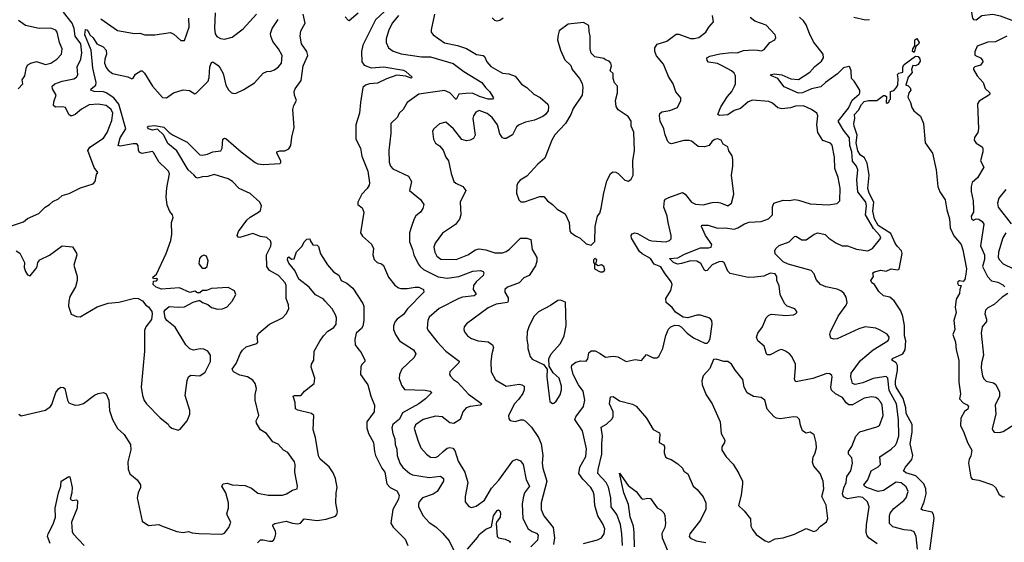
# Model space of a CAD drawing. Extents: x 2199565 to 2323334, y 894172 to 1018966.
# Tile 104 of 256: x 2272594 to 2280244, y 933899 to 937963. Entities that reach past the tile are written whole.
import ezdxf

# ---------------------------------------------------------------- set-up
doc = ezdxf.new("R2010")
doc.units = 0

msp = doc.modelspace()

# ---------------------------------------------------------------- linework, layer by layer
at = {"layer": '0CON10XD'}
for points in [[(2280266, 938545), (2280227, 938483), (2280185, 938469.2), (2280158.3, 938451.7), (2280143.8, 938435), (2280143.3, 938385), (2280125, 938360), (2280035, 938316.2), (2279975.6, 938215), (2279973.1, 938195), (2279995.8, 938155.8), (2280003.3, 938125), (2279986.7, 938035), (2279998.2, 937975), (2280005, 937963.3), (2280025, 937961.8), (2280070, 937995), (2280155, 938006.2), (2280213.2, 937993.2), (2280345, 937943.3)], [(2275461.5, 938058.5), (2275359.4, 937960.6), (2275259.7, 937765), (2275250.6, 937715), (2275253.2, 937635), (2275270.3, 937610.3), (2275325, 937588.3), (2275423.9, 937596.1), (2275575, 937570), (2275595, 937560.6), (2275643.8, 937515), (2275635, 937508), (2275593.4, 937523.4), (2275525, 937530.3), (2275445, 937503.1), (2275375, 937468.9), (2275312.5, 937465), (2275281.2, 937455), (2275260, 937435), (2275241.6, 937318.4), (2275233.9, 937235), (2275206.2, 937145), (2275205.5, 937035), (2275241.8, 936965), (2275252, 936902), (2275299.1, 936785), (2275311.9, 936695), (2275309.2, 936675), (2275295, 936650), (2275252.7, 936607.3), (2275221.4, 936545), (2275222, 936525), (2275255, 936500), (2275267.9, 936465), (2275241.2, 936305), (2275258.8, 936278.8), (2275328, 936218), (2275341.9, 936185), (2275338.9, 936135), (2275348.7, 936098.7), (2275372, 936075), (2275405, 936063.5), (2275420.9, 936050.9), (2275460.6, 935960.6), (2275509.3, 935899.3), (2275537.2, 935877.2), (2275555, 935871.5), (2275605, 935871.5), (2275668.1, 935881.9), (2275695, 935882.5), (2275732.5, 935865), (2275733.8, 935845), (2275606.7, 935715), (2275575, 935669.4), (2275527.1, 935635), (2275511.4, 935615), (2275497.9, 935582.1), (2275499.4, 935555), (2275514.3, 935515), (2275544.3, 935465), (2275654.2, 935395), (2275671.2, 935365), (2275658.8, 935335), (2275562.9, 935245), (2275545.7, 935205), (2275542.7, 935172.7), (2275560.9, 935120.9), (2275585, 935088), (2275745, 935081.8), (2275784, 935074), (2275796.2, 935065), (2275747.5, 935015), (2275695, 934975.5), (2275568.5, 934905), (2275545, 934856.7), (2275494.1, 934815.9), (2275485, 934790), (2275492.3, 934745), (2275508.8, 934705), (2275510.9, 934660.9), (2275523.1, 934623.1), (2275527.9, 934575), (2275548.5, 934515), (2275570.9, 934480.9), (2275624.7, 934434.7), (2275645, 934424.5), (2275775, 934403.4), (2275864.7, 934414.7), (2275886.1, 934395), (2275885.8, 934374.2), (2275838.5, 934295), (2275807.4, 934272.6), (2275725, 934246.2), (2275699.1, 934215), (2275691.5, 934195), (2275692.9, 934175), (2275729.2, 934105), (2275775, 934052.5), (2275828.6, 934018.6), (2275879.7, 933969.7), (2275929.8, 933909.8), (2275965, 933841.2)], [(2273291.5, 937131.5), (2273309.9, 937180.1), (2273316.6, 937235), (2273304.6, 937265), (2273265, 937294.7), (2273205, 937306.7), (2273135, 937299.6), (2273075, 937268.2), (2273025.2, 937224.8), (2272995, 937213.1), (2272975.9, 937225.9), (2272950.3, 937280.3), (2272926.4, 937286.4), (2272872.5, 937282.5), (2272858.1, 937295), (2272859.2, 937325), (2272876.5, 937375), (2272849.1, 937425), (2272846.9, 937445), (2272866.9, 937463.1), (2272925.3, 937484.7), (2273015, 937503.3), (2273035, 937516), (2273045.6, 937535), (2273041.3, 937595), (2273068.8, 937655), (2273077, 937705), (2273068, 937775), (2273025.2, 937835.2), (2273017, 937895), (2273002.8, 937935), (2272935, 938021.6)], [(2273225, 937970), (2273355, 937880), (2273485, 937855.7), (2273527.7, 937857.7), (2273566.1, 937846.1), (2273645, 937845.7), (2273765, 937862), (2273790.5, 937850.5), (2273845, 937800), (2273875, 937800), (2273910.6, 937905), (2273909.5, 937975)], [(2274114.2, 938015), (2274107.3, 937897.3), (2274113, 937853), (2274125, 937832.5), (2274155, 937815.6), (2274185, 937810.6), (2274245, 937828.1), (2274329.2, 937890.8), (2274434.4, 938005.6)], [(2274709.5, 937050.5), (2274726.7, 937125), (2274717.5, 937265), (2274724, 937295), (2274743.8, 937335), (2274730, 937375), (2274727.1, 937405), (2274734.4, 937425), (2274781, 937489), (2274796, 937604), (2274832, 937685), (2274824.8, 937715), (2274783.9, 937775), (2274774.5, 937835), (2274779.4, 937875), (2274811.1, 937935), (2274797, 938007)], [(2275122.9, 937985), (2275145, 937958), (2275155, 937956), (2275223.3, 938016.7)], [(2275537.5, 937995), (2275490.6, 937939.4), (2275461.2, 937885), (2275441.5, 937815), (2275441.4, 937785), (2275460.8, 937745), (2275495, 937716.9), (2275557.5, 937697.5), (2275715, 937674.7), (2275785, 937673.8), (2275962, 937622), (2276045, 937558.9), (2276185, 937474.5), (2276212.2, 937435), (2276244.6, 937405), (2276275.7, 937355), (2276267.5, 937345), (2276235, 937345.8), (2276165.8, 937365.8), (2276111, 937391), (2276061.1, 937388.9), (2276006.9, 937383.1), (2275985, 937341.2), (2275936, 937395), (2275895, 937413.3), (2275695, 937383.1), (2275605, 937318), (2275574, 937265), (2275542, 937235), (2275530, 937205), (2275478.8, 937155), (2275478.7, 937081.3), (2275462.1, 936945), (2275464.6, 936855), (2275474.6, 936824.6), (2275493.6, 936803.6), (2275615.3, 936745.3), (2275637.9, 936705), (2275622.9, 936635), (2275709.2, 936565), (2275733.8, 936526.2), (2275725.5, 936494.5), (2275709.2, 936465), (2275673.1, 936436.9), (2275658.6, 936415), (2275638.6, 936355), (2275622.9, 936305), (2275623.3, 936235), (2275647.2, 936177.2), (2275656.7, 936135), (2275690, 936065), (2275705, 936042.9), (2275731.3, 936021.3), (2275845, 935964.7), (2275915, 935952.7), (2276005, 935967.2), (2276115, 936006.7), (2276175, 936012.7), (2276194.3, 936005), (2276199.1, 935995), (2276195.4, 935975), (2276139.6, 935925), (2276120.4, 935895), (2276117.8, 935865), (2276138, 935835), (2276138, 935825), (2276125.8, 935815), (2276035, 935806.5), (2276005, 935796), (2275854, 935716), (2275775, 935648.8), (2275765.6, 935625), (2275758.9, 935565), (2275767.8, 935545), (2275837.6, 935457.6), (2275905.3, 935385.3), (2276007.7, 935307.7), (2276006.2, 935295), (2275935.7, 935225), (2275933.1, 935205), (2275940.2, 935190.2), (2275964, 935165), (2275995, 935144.4), (2276081.5, 935051.5), (2276183.8, 934975), (2276175.4, 934964.6), (2276095, 934956.4), (2276064.2, 934945), (2276036.7, 934913.3), (2276015.6, 934855), (2275966.9, 934823.1), (2275935, 934828.2), (2275875.4, 934875.4), (2275825, 934880), (2275730, 934855), (2275668.3, 934811.7), (2275658.5, 934785), (2275689.5, 934685), (2275710.6, 934635), (2275754.2, 934584.2), (2275785, 934561.8), (2275825, 934557.9), (2275845, 934568.2), (2275885, 934606.5), (2275915, 934630), (2275935, 934635.6), (2275960.2, 934630.2), (2275975, 934612), (2276001.5, 934531.5), (2276053.7, 934443.7), (2276076.4, 934365), (2276055.9, 934255.9), (2276056.2, 934215), (2276085, 934176.7), (2276105, 934170.8), (2276140.9, 934179.1), (2276205, 934227.1), (2276259.3, 934320.7), (2276317.8, 934382.2), (2276425, 934532.5), (2276455, 934546), (2276485, 934534), (2276506.7, 934505), (2276530, 934385), (2276554.6, 934335), (2276516.9, 934285), (2276505.4, 934245), (2276499.2, 934195), (2276504.6, 934085), (2276545.6, 934005), (2276575, 933982.4), (2276609.6, 933969.6), (2276621.2, 933955), (2276617.1, 933915), (2276565.4, 933865)], [(2275816.4, 938005), (2275790, 937885), (2275792, 937865), (2275806, 937845), (2275893.5, 937783.5), (2275995, 937762.1), (2276065, 937737.8), (2276143, 937693), (2276195, 937684), (2276205.5, 937675.5), (2276223.1, 937635), (2276255, 937599.5), (2276345, 937546.9), (2276395, 937542.2), (2276445, 937524.2), (2276491.7, 937461.7), (2276535.6, 937435.6), (2276588.8, 937385), (2276638.3, 937358.3), (2276696.7, 937305), (2276703.5, 937285), (2276700.9, 937255), (2276680, 937225), (2276660, 937210), (2276595, 937181.5), (2276523.3, 937165), (2276473.8, 937145), (2276455, 937128.8), (2276422, 937068), (2276375, 937040), (2276358.1, 937038.1), (2276345, 937044.2), (2276324.6, 937074.6), (2276305.5, 937145), (2276265, 937203.1), (2276225, 937233.1), (2276165, 937255.5), (2276139.2, 937245), (2276119.1, 937215), (2276115.5, 937195), (2276134.2, 937065), (2276119.7, 937040.3), (2276093.2, 937026.8), (2276065, 937020), (2276030.2, 937030.2), (2275964, 937115), (2275905, 937166.2), (2275855.8, 937154.2), (2275811.2, 937115), (2275802, 937095), (2275808, 937035), (2275825, 937003.8), (2275855, 936983.3), (2275885, 936947.5), (2275906, 936895), (2275925.8, 936865), (2275945.8, 936765.8), (2275968, 936705), (2275981.7, 936691.7), (2276036, 936665), (2276060, 936635), (2276015.6, 936545), (2276022, 936445), (2276012.5, 936412.5), (2275979.4, 936370.6), (2275878.3, 936301.7), (2275821.8, 936225), (2275812.9, 936195), (2275818.5, 936155), (2275835, 936123.3), (2275865, 936100), (2275985, 936097.1), (2276075, 936135.6), (2276135, 936173.5), (2276165, 936181.1), (2276215, 936174.5), (2276285, 936151.2), (2276345, 936150), (2276375, 936160.6), (2276400.9, 936179.1), (2276485, 936264.2), (2276535, 936264), (2276565, 936252.5), (2276575.6, 936175), (2276612.2, 936115), (2276612.5, 936085), (2276601.7, 936048.3), (2276551.9, 935975), (2276510, 935955), (2276475, 935916.9), (2276385, 935884.2), (2276363.8, 935865), (2276362.5, 935845)], [(2276350.6, 937975), (2276325, 937957.3), (2276305, 937952.2), (2276285.6, 937955.6), (2276265, 937978)], [(2276975, 933891.1), (2277082.4, 933917.6), (2277115, 933934.3), (2277135.5, 933965), (2277139.7, 934005), (2277125, 934042.9), (2277086.3, 934106.3), (2277063.8, 934185), (2277058.4, 934265), (2277049.2, 934295), (2277031.8, 934325), (2276970.1, 934390.1), (2276938.9, 934435), (2276947.1, 934482.9), (2276992.4, 934567.6), (2276998.5, 934625), (2276966.2, 934765), (2276907.9, 934855), (2276914.8, 934875.2), (2276974.4, 934955), (2276984.5, 935005.5), (2276970.8, 935075), (2276934.6, 935125), (2276893.8, 935205), (2276880.4, 935259.6), (2276885, 935276), (2276915, 935299.2), (2276955, 935309.2), (2276995, 935308.8), (2277007.5, 935325), (2277017.3, 935372.7), (2277035, 935388), (2277065, 935387.5), (2277105, 935368.1), (2277145, 935338.2), (2277205, 935347.1), (2277241.4, 935341.4), (2277305.8, 935305.8), (2277375, 935320.8), (2277425.8, 935314.2), (2277465, 935360), (2277515, 935332.5), (2277545.6, 935334.4), (2277558.8, 935345), (2277590.8, 935405), (2277615, 935507.5), (2277635, 935556.7), (2277652.5, 935575), (2277685, 935588), (2277715, 935586), (2277734.1, 935574.1), (2277780, 935525), (2277828.3, 935488.3), (2277917, 935447), (2277935, 935447.5), (2277948.3, 935461.7), (2277958, 935485), (2277973.3, 935595), (2277972.5, 935625), (2277955, 935642.5), (2277885, 935666), (2277855, 935664.2), (2277785, 935645.6), (2277750.3, 935650.3), (2277689.7, 935689.7), (2277662.9, 935725), (2277615.7, 935765), (2277615.6, 935795), (2277652.4, 935857.6), (2277664.4, 935905), (2277657.1, 935925), (2277604.3, 935995), (2277575, 936040), (2277525, 936061.2), (2277495, 936106), (2277431.3, 936141.3), (2277411, 936161), (2277347.2, 936265), (2277344.5, 936285), (2277351.9, 936298.1), (2277373.5, 936306.5), (2277395, 936301.4), (2277485, 936248.9), (2277505, 936242.8), (2277614.4, 936235.6), (2277643.3, 936245), (2277655, 936260), (2277656, 936285), (2277631.5, 936385), (2277625.4, 936435.4), (2277598.6, 936505), (2277603.1, 936556.9), (2277611.9, 936568.1), (2277638.5, 936581.5), (2277745, 936618), (2277765, 936606), (2277815, 936544.2), (2277845, 936529.2), (2277905, 936524.4), (2277975, 936541.8), (2278013.4, 936543.4), (2278039.3, 936539.3), (2278095, 936515.8), (2278125.8, 936535), (2278142, 936605), (2278125.7, 936755), (2278135.8, 936825), (2278136.1, 936876.1), (2278128.8, 936905), (2278105, 936942.5), (2278095, 936973.3), (2278060, 936995), (2278043.3, 937025), (2278015.7, 937035.7), (2277995, 937032), (2277975, 937018.8), (2277951.2, 936985), (2277914.5, 936975.5), (2277865, 936978.1), (2277815, 937017.1), (2277794.5, 937024.5), (2277755, 937024.5), (2277658, 936998), (2277642, 937002), (2277630, 937015), (2277608.8, 937068.8), (2277600, 937115), (2277570.9, 937175), (2277564.6, 937215), (2277567.8, 937232.2), (2277583.6, 937246.4), (2277644.2, 937255.8), (2277705, 937280), (2277730.8, 937335), (2277732, 937355), (2277693, 937403), (2277671.1, 937465), (2277635, 937520.8), (2277595, 937616.7), (2277540.7, 937680.7), (2277528.1, 937715), (2277528.6, 937745), (2277548.3, 937771.7), (2277623.4, 937796.6), (2277695, 937850), (2277715, 937849.4), (2277805, 937816.9), (2277835, 937815.7), (2277870, 937825), (2277926, 937865), (2277948.8, 937905), (2277984, 937945), (2277977.5, 937995)], [(2279256.6, 933886.6), (2279195, 933931.5), (2279179.8, 933949.8), (2279171.9, 933975), (2279174.6, 934035), (2279195.4, 934175.4), (2279182.5, 934215), (2279145, 934248.8), (2279115, 934253.7), (2279025, 934236.2), (2278995, 934251.8), (2278986.7, 934275), (2278996.9, 934323.1), (2279015.3, 934365), (2279019.8, 934410.3), (2279051.8, 934455), (2279064.5, 934515), (2279058.6, 934555), (2279032.5, 934585), (2279033.8, 934606.2), (2279058.6, 934645), (2279090, 934725), (2279121.7, 934758.3), (2279255, 934797.5), (2279275, 934808.8), (2279301.8, 934885), (2279295.5, 934965), (2279285, 934989.2), (2279265, 935011.9), (2279245, 935024.4), (2279215, 935030.5), (2279155, 935018.9), (2279065, 934968.5), (2279035, 934969.5), (2279015, 934984.4), (2278986.1, 935026.1), (2278933.1, 935053.1), (2278901.5, 935081.5), (2278897.3, 935105), (2278905.7, 935185), (2278904, 935195), (2278889.7, 935209.7), (2278865, 935210.8), (2278757.6, 935172.4), (2278625, 935148), (2278612.9, 935165), (2278622.9, 935255), (2278620.8, 935285), (2278592.5, 935345), (2278576, 935365), (2278545, 935386.7), (2278515, 935397.8), (2278495, 935393.1), (2278425, 935356), (2278405, 935358), (2278396.2, 935365), (2278378.1, 935425), (2278330, 935465), (2278320, 935495), (2278328, 935525), (2278366.1, 935573.9), (2278394.6, 935645.4), (2278414.5, 935665.5), (2278435, 935672.9), (2278546.1, 935663.9), (2278605, 935667.5), (2278622.5, 935675), (2278632.5, 935685), (2278633.3, 935695), (2278617.5, 935715), (2278556.1, 935736.1), (2278536.7, 935755), (2278503.8, 935825), (2278494.2, 935894.2), (2278478, 935935), (2278477.5, 935965), (2278465, 935985.8), (2278425, 935992.5), (2278375, 935967.5), (2278305, 935960.8), (2278255, 935959.5), (2278115, 935988.8), (2278095, 936007.5), (2278066.7, 936075), (2278051.7, 936081.7), (2278025, 936078.9), (2277975, 936057.2), (2277935, 936013.3), (2277925, 936009.4), (2277915, 936015.8), (2277886.1, 936066.1), (2277855, 936084.7), (2277805, 936088), (2277735, 936066.2), (2277705, 936063.2), (2277675, 936074.8), (2277642.9, 936105), (2277707.8, 936112.2), (2277760.1, 936139.9), (2277885, 936188.2), (2277945, 936189.2), (2277966, 936195), (2277972.5, 936215), (2277923.6, 936285), (2277891.2, 936355), (2277894.2, 936365.8), (2277942.5, 936365), (2278015, 936340.9), (2278075.4, 936344.6), (2278145, 936333.6), (2278175, 936343.6), (2278226.1, 936376.1), (2278261.4, 936388.6), (2278355, 936394), (2278412, 936415), (2278442.5, 936445), (2278443.2, 936506.8), (2278453.3, 936535), (2278525, 936560), (2278575, 936556), (2278615, 936564.2), (2278645, 936560.8), (2278735, 936530.8), (2278875, 936522), (2278946.6, 936533.4), (2278965.8, 936554.2), (2278967.9, 936652.1), (2278952.9, 936735), (2278926.5, 936805), (2278925.4, 936895), (2278907.2, 936987.2), (2278893.4, 937003.4), (2278834.7, 937024.7), (2278794.8, 937084.8), (2278788.5, 937145), (2278795.8, 937215), (2278787, 937237), (2278745.7, 937265.7), (2278685, 937293.1), (2278620.8, 937289.2), (2278581.9, 937278.1), (2278515, 937270.5), (2278485, 937278.6), (2278442, 937315), (2278415, 937327.5), (2278288.1, 937338.1), (2278255, 937323.3), (2278195, 937271.5), (2278145, 937257.8), (2278095.8, 937224.2), (2278035, 937216.7), (2278017.5, 937225), (2278042.7, 937285), (2278094.5, 937365), (2278127.8, 937405), (2278147.8, 937445), (2278154.4, 937465), (2278154.4, 937525), (2278145, 937546), (2278125, 937564.3), (2278051.2, 937605), (2278015, 937621.1), (2277945, 937631.9), (2277934.5, 937645), (2277933.6, 937665), (2277955, 937679.4), (2278035, 937696.9), (2278125, 937708.8), (2278167.5, 937705), (2278216.7, 937723.3), (2278295, 937729.4), (2278327.5, 937725), (2278358.3, 937721.7), (2278379.1, 937730.9), (2278423.3, 937785), (2278462.5, 937805), (2278470, 937825), (2278463.8, 937845), (2278395, 937921.5), (2278305, 937951.2), (2278269.5, 937979.5)], [(2279228.1, 936338.1), (2279166.4, 936445), (2279172.6, 936515), (2279168.8, 936545), (2279106.2, 936625), (2279098.6, 936715), (2279105.2, 936795), (2279095, 936823.1), (2279063.4, 936863.4), (2279058.4, 936935), (2279044.7, 936985), (2279040.2, 937045), (2278994.1, 937105), (2278953.8, 937175), (2279032.8, 937275), (2279062.6, 937337.4), (2279115.7, 937385), (2279122.5, 937395), (2279122.5, 937415), (2279077.5, 937485), (2279057.5, 937505), (2279055.5, 937565.5), (2279045, 937593.8), (2279035, 937598.1), (2278995, 937588.5), (2278947.7, 937542.3), (2278854.6, 937475.4), (2278819.1, 937440.9), (2278745, 937426.1), (2278675, 937394.7), (2278645, 937391.6), (2278535, 937440), (2278484.3, 937504.3), (2278436.2, 937525), (2278426.2, 937535), (2278455, 937542.1), (2278515, 937534.6), (2278585, 937502.1), (2278645, 937497.7), (2278732.5, 937555), (2278771.1, 937598.9), (2278825, 937640.6), (2278838.5, 937665), (2278835.5, 937695.5), (2278761.6, 937791.6), (2278729.3, 937855), (2278705, 937922.9), (2278684.8, 937954.8), (2278652.9, 937982.9)], [(2279075, 937981.9), (2279165, 937961.1), (2279196.8, 937963.2)], [(2272583.3, 937425), (2272617.5, 937465), (2272613.3, 937495), (2272633.3, 937525), (2272647.1, 937592.9), (2272658.6, 937611.4), (2272680, 937625), (2272725, 937637.1), (2272795, 937615.7), (2272835, 937625.5), (2272881.9, 937655), (2272920, 937695), (2272923.1, 937735), (2272903.1, 937785), (2272885.8, 937865), (2272875, 937881.2), (2272835, 937896.9), (2272744.4, 937894.4), (2272638.3, 937918.3), (2272585, 937955.8)], [(2273735, 936800), (2273675, 936856.4), (2273635, 936929.2), (2273625, 936937.1), (2273545, 936923.5), (2273525, 936930.8), (2273517.6, 936947.6), (2273514.4, 936985), (2273505, 936997.8), (2273475, 936998), (2273375, 936978.6), (2273358.8, 936985), (2273375.5, 937045), (2273418.5, 937115), (2273364, 937305), (2273325, 937355.7), (2273265, 937394), (2273245, 937401.2), (2273173.3, 937405), (2273145.8, 937415), (2273150, 937425), (2273185.5, 937454.5), (2273188.6, 937475), (2273161.5, 937585), (2273149.8, 937725), (2273101.3, 937845), (2273105, 937886.7), (2273115, 937884), (2273128.2, 937868.2), (2273138, 937845), (2273165, 937820.6), (2273194.7, 937774.7), (2273242.1, 937752.1), (2273265.3, 937725), (2273269, 937695), (2273256.1, 937655), (2273253.8, 937625), (2273265, 937592), (2273280.5, 937570.5), (2273315, 937544.2), (2273435, 937518.8), (2273465, 937503.3), (2273475, 937507.5), (2273495, 937538.8), (2273535, 937564), (2273545, 937564.2), (2273565, 937545.8), (2273627.1, 937447.1), (2273705, 937358), (2273735, 937356), (2273790, 937395), (2273865, 937417.5), (2273912.3, 937412.3), (2273955, 937387.5), (2273965, 937392.5), (2274058.1, 937485), (2274066.1, 937513.9), (2274072.2, 937595), (2274085, 937630), (2274093.6, 937636.4), (2274135, 937606.9), (2274150.6, 937585), (2274175, 937543.3), (2274195.7, 937455), (2274217.6, 937417.6), (2274237.8, 937397.8), (2274255, 937390), (2274275, 937390.8), (2274335, 937420), (2274417.4, 937472.6), (2274485, 937547.5), (2274515, 937560.8), (2274545, 937562.9), (2274575, 937574.2), (2274604, 937595), (2274628, 937625), (2274633.3, 937685), (2274606.2, 937735), (2274562.1, 937792.1), (2274544.4, 937834.4), (2274543.1, 937855), (2274555.6, 937895), (2274602.5, 937965)], [(2277035, 936210), (2277061.7, 936238.3), (2277066.2, 936355), (2277083.8, 936435), (2277100.7, 936459.3), (2277112.7, 936497.3), (2277132.4, 936617.6), (2277155, 936706.7), (2277185, 936766.7), (2277205, 936778.8), (2277225, 936777.5), (2277245, 936767.5), (2277295, 936713.8), (2277325, 936706.7), (2277345, 936722.5), (2277360, 936755), (2277359.2, 936865), (2277371.4, 936945), (2277367, 937087), (2277344.3, 937135), (2277343.8, 937175), (2277321.2, 937211.2), (2277245, 937261.2), (2277227.3, 937287.3), (2277222.5, 937335), (2277238.8, 937395), (2277240, 937445), (2277215, 937472.5), (2277204.2, 937505), (2277204.2, 937544.2), (2277182.5, 937565), (2277192.5, 937605), (2277187.5, 937625), (2277175, 937640), (2277145, 937650), (2277131.7, 937661.7), (2277063.9, 937673.9), (2277035, 937702.5), (2277025.9, 937735.9), (2277027.1, 937835), (2277018.8, 937871.2), (2277015, 937916.7), (2276975, 937942), (2276855, 937929.2), (2276786.7, 937875), (2276776.7, 937845), (2276773.6, 937806.4), (2276796.7, 937725), (2276830.3, 937650.3), (2276876.1, 937606.1), (2276887.5, 937575), (2276943.8, 937505), (2276965, 937467.5), (2276969.2, 937435), (2276963.1, 937375), (2276895, 937273.3), (2276875.8, 937225), (2276835.7, 937155), (2276752.4, 937067.6), (2276729.2, 937025), (2276673.8, 936885), (2276620.3, 936839.7), (2276533.7, 936746.3), (2276483.7, 936716.3), (2276464.2, 936695), (2276455.7, 936674.3), (2276454, 936615), (2276471.7, 936561.7), (2276487.7, 936547.7), (2276515, 936545.7), (2276635, 936588.5), (2276667.6, 936587.6), (2276693.8, 936555), (2276735, 936526), (2276769.7, 936489.7), (2276833, 936453), (2276863.8, 936385), (2276867.5, 936317.5), (2276877, 936307), (2276911.7, 936281.7), (2276950, 936265), (2276995, 936220), (2277035, 936210)], [(2279545, 937707.5), (2279532, 937715), (2279532.5, 937735), (2279549.3, 937760.7), (2279548.8, 937805), (2279565, 937817.5), (2279583.8, 937785), (2279577.7, 937772.3), (2279556.7, 937755), (2279545, 937707.5)], [(2280265, 937833.5), (2280175, 937790), (2280115, 937787.7), (2280033.2, 937756.8), (2280015, 937712.5), (2280015, 937687.5), (2280058.6, 937665), (2280075, 937648), (2280078.5, 937635), (2280059.9, 937610.1), (2280014.7, 937595.3), (2280004.6, 937585.4), (2280004.4, 937575), (2280032.9, 937525), (2280080.6, 937475), (2280095, 937428), (2280131.2, 937395), (2280131.2, 937385), (2280123.2, 937376.8), (2280050, 937330), (2280035, 937307.5), (2280042.7, 937115), (2280037.5, 937085), (2280013.8, 937046.2), (2280010.8, 937025), (2280025, 937001.8), (2280072, 936975), (2280078.6, 936965), (2280077.8, 936935), (2280060, 936865), (2280084.2, 936815), (2280036.9, 936733.1), (2279993.4, 936696.6), (2279985.4, 936665.4), (2279987.1, 936627.1), (2280002.5, 936555), (2280005.6, 936485), (2280004.2, 936465), (2279985.7, 936435), (2279990, 936415), (2280005, 936404.5), (2280025, 936414.3), (2280045, 936411.9), (2280073.3, 936393.3), (2280083.8, 936373.8), (2280059.6, 936205), (2280089.4, 936135), (2280090.6, 936099.4), (2280074, 936045), (2280113.1, 935965), (2280145, 935932.2), (2280195, 935922.1), (2280232.3, 935902.3), (2280249.2, 935885)], [(2279663.9, 933815), (2279698.3, 934088.3), (2279695, 934116.7), (2279683.6, 934133.6), (2279609.4, 934149.4), (2279597.7, 934157.7), (2279621.1, 934215), (2279636, 934275), (2279634.1, 934315), (2279619.3, 934355), (2279555.8, 934415.8), (2279478.8, 934438.8), (2279461.2, 934455), (2279475.4, 934484.6), (2279525.6, 934544.4), (2279534.7, 934575), (2279512.9, 934665), (2279528.8, 934755), (2279527.1, 934815), (2279480.7, 934900.7), (2279478, 934945), (2279458.4, 935018.4), (2279405, 935104.6), (2279399.1, 935125), (2279397.9, 935155), (2279413.6, 935235), (2279414.1, 935275), (2279403.6, 935293.6), (2279369.2, 935315), (2279375, 935328.6), (2279455, 935364.6), (2279473.8, 935396.2), (2279477.8, 935465), (2279467.6, 935505), (2279468.3, 935585), (2279455.7, 935655.7), (2279439.9, 935699.9), (2279387.7, 935777.7), (2279355, 935805.5), (2279305, 935816.2), (2279270.5, 935850.5), (2279235, 935903.3), (2279215, 935917.5), (2279207.5, 935935), (2279226.7, 935965), (2279222.5, 935995), (2279235, 936003.3), (2279285, 936016), (2279325, 936008.8), (2279365, 936026), (2279415, 936018.8), (2279428, 936022), (2279451.4, 936145), (2279445, 936165.5), (2279412.6, 936202.6), (2279395, 936225.4), (2279361.3, 936301.3), (2279265, 936361.6), (2279235, 936413.3), (2279221.6, 936475), (2279230, 936545), (2279192.9, 936615), (2279185, 936650), (2279193.8, 936755), (2279178.3, 936848.3), (2279159.1, 936889.1), (2279125, 936912.9), (2279105, 936942.9), (2279092.1, 937005), (2279101.6, 937065), (2279077.5, 937135), (2279076, 937155), (2279083.8, 937195), (2279080.8, 937225), (2279111.5, 937258.5), (2279135, 937302.9), (2279155, 937325.8), (2279190, 937335), (2279255, 937334), (2279305, 937372.5), (2279315, 937372.5), (2279330, 937365), (2279325, 937320), (2279335, 937312.5), (2279350, 937325), (2279350, 937335), (2279360, 937345), (2279360, 937405), (2279385, 937413.3), (2279405, 937433.3), (2279416.7, 937455), (2279420, 937505), (2279413.8, 937536.2), (2279425, 937546.7), (2279456.7, 937555), (2279456, 937595), (2279466.8, 937613.2), (2279555, 937680), (2279575, 937676.2), (2279588.9, 937658.9), (2279589.7, 937640.3), (2279575.9, 937614.1), (2279555, 937603.8), (2279534, 937606), (2279524.2, 937575), (2279527.5, 937552.5), (2279496.2, 937515), (2279480, 937455), (2279495, 937450), (2279513, 937433), (2279516.7, 937415), (2279503.3, 937395), (2279495, 937360), (2279515, 937320), (2279525, 937280), (2279540, 937255), (2279593, 937213), (2279616.4, 937156.4), (2279628, 937005), (2279685.8, 936925.8), (2279713.8, 936795), (2279726.7, 936665), (2279743.3, 936625), (2279785, 936562.5), (2279797.7, 936485), (2279818.9, 936415), (2279823.3, 936345), (2279852.2, 936282.2), (2279908.6, 936215), (2279923.2, 936173.2), (2279950.3, 936025), (2279946.5, 935983.5), (2279936.5, 935943.5), (2279925, 935927.5), (2279895, 935932.5), (2279882.5, 935925), (2279880, 935915), (2279889.3, 935899.3), (2279910, 935895), (2279898.8, 935865), (2279895.8, 935835), (2279871.1, 935788.9), (2279862.5, 935725), (2279869.1, 935685), (2279853.1, 935625), (2279858.8, 935555), (2279844.2, 935515.8), (2279864.3, 935455), (2279870, 935395), (2279890, 935315), (2279890.6, 935145), (2279902.9, 935055), (2279896, 935015), (2279925, 934983.3), (2279955, 934968.8), (2279965.7, 934955), (2279962, 934935), (2279935, 934916.7), (2279907.5, 934865), (2279903.5, 934805), (2279925, 934766.7), (2279959.9, 934669.9), (2279991.5, 934615), (2279985, 934568.8), (2279970.4, 934545), (2279965.6, 934515), (2279985, 934406.2), (2279995, 934391.1), (2280045, 934381.9), (2280152.5, 934345), (2280176.7, 934325), (2280205, 934270), (2280233.6, 934253.6), (2280245, 934256.7)], [(2272515, 936354.4), (2272625, 936392), (2272655, 936415.8), (2272743.8, 936455), (2272793.3, 936505), (2272826.7, 936525), (2272851.2, 936548.8), (2272895, 936568.8), (2272925, 936597.1), (2272977.6, 936612.4), (2273065.7, 936654.3), (2273164.1, 936685.9), (2273180, 936705), (2273190.7, 936759.3), (2273200, 936775), (2273172.3, 936812.3), (2273123.6, 936946.4), (2273139.4, 936970.6), (2273245, 937042.7), (2273275, 937086.9), (2273291.5, 937131.5)], [(2272586.2, 934896.2), (2272605, 934883.8), (2272795, 934926), (2272834.4, 934955.6), (2272845, 934971.2), (2272874.3, 935065), (2272895, 935093.8), (2272915, 935106.2), (2272933.9, 935103.9), (2272944, 935094), (2272964.4, 935004.4), (2272976.7, 934985), (2273002.7, 934972.7), (2273025, 934966), (2273055, 934967.1), (2273090.2, 934979.8), (2273175, 935044.2), (2273205, 935057.5), (2273245, 935063.3), (2273265, 935052.5), (2273285.8, 935005), (2273292.2, 934925), (2273314.4, 934855), (2273355, 934783.3), (2273405, 934736.7), (2273455, 934660), (2273458.6, 934618.6), (2273435.6, 934525), (2273436.8, 934466.8), (2273451.2, 934431.2), (2273505.7, 934385.7), (2273534, 934345), (2273533.8, 934325), (2273514.2, 934285), (2273507.5, 934245), (2273545, 934062.5), (2273595, 934030), (2273675, 934038.8), (2273695, 934026.7), (2273816.1, 933983.9), (2273865, 933975.8), (2273905, 933982.5), (2273935, 933971.9), (2273986.8, 933966.8), (2274165, 933963.8), (2274185, 933971.2), (2274218.6, 934015), (2274234.3, 934055), (2274207.5, 934105), (2274204.3, 934124.3), (2274215.7, 934165), (2274217.1, 934205), (2274196.9, 934285), (2274164, 934335), (2274176.1, 934353.9), (2274205, 934360), (2274245, 934345.6), (2274345, 934340), (2274395, 934320), (2274445, 934281.2), (2274524.3, 934265.7), (2274635, 934266), (2274666.7, 934275), (2274715, 934306), (2274750, 934315), (2274753.3, 934335), (2274733.1, 934445), (2274734.3, 934505), (2274728.6, 934525), (2274676.3, 934596.3), (2274645, 934615.6), (2274601.7, 934661.7), (2274560.7, 934680.7), (2274511.4, 934745), (2274465.6, 934775), (2274434.4, 934825), (2274432.2, 934845), (2274453.1, 934885), (2274423.9, 935005), (2274423.5, 935045), (2274434.3, 935095), (2274424.2, 935135), (2274405, 935160), (2274363.3, 935185), (2274305, 935200), (2274254.3, 935224.3), (2274246.2, 935245), (2274275, 935290), (2274309.3, 935370.7), (2274325, 935394.2), (2274355, 935418.6), (2274436.7, 935445), (2274443.8, 935455), (2274438.9, 935501.1), (2274453.4, 935526.6), (2274536.2, 935595), (2274635.4, 935644.6), (2274665, 935676), (2274684.3, 935715), (2274682.9, 935745), (2274665.6, 935795.6), (2274663.3, 935895), (2274656.1, 935916.1), (2274605.8, 935975), (2274535, 936012.9), (2274515.6, 936045), (2274512, 936135), (2274545, 936202.5), (2274548.8, 936225), (2274543.9, 936243.9), (2274515, 936268.6), (2274465, 936278.1), (2274405, 936300), (2274305, 936268.8), (2274291.7, 936271.7), (2274283.6, 936283.6), (2274294.2, 936315), (2274359.4, 936405), (2274385, 936427.8), (2274450.8, 936465), (2274465, 936480), (2274471.8, 936515), (2274459.6, 936545), (2274385, 936611.5), (2274299.4, 936649.4), (2274248, 936705), (2274215, 936724.7), (2274105, 936759.6), (2274055, 936742.3), (2274015, 936740.3), (2273975, 936729.5), (2273965.3, 936735.3), (2273947.7, 936757.7), (2273902.3, 936795), (2273815, 936942.5), (2273745, 936999.3), (2273714, 937064), (2273665, 937112.9), (2273625, 937104.5), (2273595, 937114.7), (2273587.5, 937125), (2273595, 937134), (2273645, 937140), (2273715, 937128.1), (2273755.4, 937085.4), (2273786, 937065), (2273895, 937010.8), (2273995, 936913.3), (2274015, 936908.9), (2274053.2, 936916.8), (2274095, 936935.6), (2274156.6, 936943.4), (2274167.4, 936962.6), (2274172.5, 937035), (2274185, 937042), (2274195, 937040), (2274315, 936934.4), (2274423.7, 936853.7), (2274445, 936842.2), (2274485, 936837.5), (2274616.7, 936845), (2274623.8, 936855), (2274622.5, 936865), (2274591.2, 936925), (2274593.3, 936935), (2274615, 936942.5), (2274655, 936944.3), (2274685, 936959.2), (2274700, 936985), (2274709.5, 937050.5)], [(2272565.5, 936165.5), (2272596.3, 936146.3), (2272632.5, 936075), (2272629.2, 936035), (2272638, 936005), (2272655, 935980), (2272675, 935972.5), (2272718.8, 936025), (2272730, 936045), (2272736.2, 936075), (2272750, 936095), (2272825, 936130.8), (2272925, 936203.8), (2273005, 936196.7), (2273035, 936147.5), (2273037.5, 936135), (2273015.8, 936055), (2273040.8, 935965), (2273041.9, 935935), (2273027.5, 935885), (2272985, 935810), (2272976, 935775), (2272974.1, 935734.1), (2272993.9, 935673.9), (2273036.1, 935656.1), (2273065, 935652.5), (2273195, 935728.9), (2273282.4, 935757.6), (2273365, 935767.5), (2273485, 935798.8), (2273515, 935796), (2273547.3, 935777.3), (2273575, 935743.3), (2273595, 935730), (2273620, 935695), (2273623.8, 935675), (2273617.3, 935632.7), (2273573.3, 935575), (2273563.8, 935545), (2273563.1, 935385), (2273538.9, 935105), (2273549.5, 935039.5), (2273561.1, 935001.1), (2273578.6, 934975), (2273685, 934867.5), (2273748, 934818), (2273755, 934803.3), (2273775, 934787.5), (2273825, 934772.5), (2273840.7, 934779.3), (2273895.8, 934844.2), (2273916.2, 934895), (2273916.2, 934925), (2273880.3, 935040.3), (2273895, 935157.5), (2273906.7, 935185), (2273925, 935200), (2273995, 935193.8), (2274035, 935221.2), (2274075.6, 935305), (2274075.7, 935355), (2274055, 935386.2), (2274025, 935402), (2273996.1, 935403.9), (2273945, 935393.3), (2273915, 935402.5), (2273885.9, 935435.9), (2273801.7, 935571.7), (2273736.7, 935625), (2273723.8, 935645), (2273717, 935693), (2273725, 935707.5), (2273755, 935732.5), (2273825, 935726.7), (2273875, 935730), (2273943, 935767), (2273985, 935780), (2273995, 935780), (2274013.3, 935763.3), (2274055, 935747.5), (2274084.1, 935724.1), (2274132.3, 935712.3), (2274170, 935715), (2274205, 935731.2), (2274246.2, 935775), (2274273.3, 935825), (2274262.5, 935855), (2274215, 935880), (2274085, 935873.3), (2274045, 935857.5), (2274015, 935857.5), (2273995, 935840), (2273975, 935840), (2273955, 935852.5), (2273915, 935842.5), (2273835, 935877.5), (2273695, 935866.7), (2273655, 935882.5), (2273631.2, 935905), (2273635, 935930), (2273657, 935933), (2273666.7, 935945), (2273655, 935950), (2273635, 935947.5), (2273628.3, 935961.7), (2273656.1, 935983.9), (2273732.5, 936145), (2273767.5, 936245), (2273775.8, 936295), (2273774, 936385), (2273786, 936425), (2273781.2, 936445), (2273760.3, 936470.3), (2273740.7, 936520.7), (2273731.5, 936585), (2273736.5, 936655), (2273758.6, 936765), (2273750.8, 936785), (2273735, 936800)], [(2280255, 936641.4), (2280202.9, 936575), (2280190.3, 936535), (2280197.2, 936505), (2280298.5, 936375)], [(2279569.7, 933845), (2279560, 933945), (2279545, 933980), (2279521.1, 933991.1), (2279465, 933995.4), (2279378.9, 934018.9), (2279351.9, 934045), (2279353.3, 934103.3), (2279357.8, 934125), (2279385, 934163.3), (2279464.4, 934225), (2279480.5, 934245), (2279496.1, 934295), (2279481.7, 934331.7), (2279442.1, 934362.1), (2279405, 934367.3), (2279305, 934303.3), (2279265, 934295.2), (2279173.3, 934325), (2279157.5, 934335), (2279153.3, 934345), (2279183.2, 934385), (2279210.4, 934455), (2279264, 934486), (2279281.9, 934505), (2279275.8, 934565), (2279365, 934623.1), (2279398.1, 934655), (2279410, 934675), (2279425, 934726.7), (2279422.3, 934855), (2279407.1, 934975), (2279349.9, 935079.9), (2279339.5, 935175), (2279325, 935187.8), (2279307.1, 935187.1), (2279225, 935173.5), (2279145, 935138.7), (2279085, 935126.4), (2279063.6, 935135), (2279051.8, 935185), (2279054, 935215), (2279126.7, 935313.3), (2279224.8, 935395.3), (2279338.8, 935465), (2279348, 935475), (2279350, 935495), (2279335, 935518.8), (2279275, 935551.9), (2279245, 935563.1), (2279163.6, 935573.6), (2279115, 935559.4), (2278945, 935480.9), (2278918.6, 935478.6), (2278897.2, 935487.2), (2278887.8, 935515), (2278893, 935537), (2278953.1, 935656.9), (2279015, 935742), (2279024.4, 935765), (2279014.4, 935805), (2278997.2, 935837.2), (2278975, 935855.8), (2278945, 935868.6), (2278856.4, 935886.4), (2278815, 935904.3), (2278783.5, 935943.5), (2278766.6, 935986.6), (2278742.4, 936012.4), (2278565, 936060.7), (2278525, 936078.9), (2278463.3, 936143.3), (2278461.4, 936165), (2278469.2, 936185), (2278495, 936208.2), (2278571.4, 936235), (2278615, 936278), (2278625, 936278.8), (2278672, 936252), (2278705, 936251.1), (2278765.8, 936295), (2278795, 936306.5), (2278852.2, 936292.2), (2278880.6, 936265), (2278935, 936228.5), (2278984.3, 936205.7), (2279025, 936205.4), (2279095, 936179.7), (2279185, 936166.2), (2279219.4, 936185), (2279284.2, 936265), (2279278.1, 936285), (2279228.1, 936338.1)], [(2280255.5, 936304.5), (2280232.5, 936267.5), (2280198.2, 936155), (2280195.3, 936115), (2280205.7, 936095.7), (2280235.6, 936065.6), (2280315, 936024.7)], [(2274442.5, 933895), (2274465, 933917.5), (2274485, 933919.2), (2274535, 933907.5), (2274555, 933908.8), (2274565, 933916.7), (2274575.9, 933934.1), (2274583.3, 933965), (2274582.5, 933985), (2274560, 934025), (2274561.2, 934035), (2274575.5, 934044.5), (2274665, 934064.3), (2274715, 934047.8), (2274755, 934043.1), (2274775, 934049.2), (2274805, 934081.9), (2274905, 934069.1), (2274975, 934080.4), (2275048.7, 934101.3), (2275059.1, 934115), (2275062.1, 934135), (2275049.6, 934205), (2275051.9, 934285), (2275061.9, 934325), (2275047.3, 934395), (2275029.7, 934439.7), (2274998.2, 934485), (2274929.3, 934545), (2274915, 934571.4), (2274892, 934715), (2274874.7, 934775), (2274879.2, 934885), (2274861.2, 934901.2), (2274756.1, 934926.1), (2274737, 934937), (2274733.6, 934986.4), (2274720, 935035), (2274728.8, 935041.2), (2274775, 935040), (2274784.6, 935045.4), (2274808.2, 935075), (2274881.2, 935135), (2274886.3, 935175), (2274858, 935262), (2274862.5, 935285), (2274879, 935315), (2274883.2, 935385), (2274925, 935462.9), (2274955, 935504.5), (2274988.3, 935541.7), (2275035, 935569.4), (2275052.1, 935595), (2275054.7, 935645), (2275048.5, 935668.5), (2275021.8, 935715), (2274967.1, 935775), (2274952.8, 935792.8), (2274893, 935823), (2274843.4, 935883.4), (2274763.5, 935945), (2274732.2, 936012.2), (2274685, 936070), (2274676, 936095), (2274676.7, 936113.3), (2274685, 936118.8), (2274705, 936100), (2274726, 936104), (2274745, 936157.5), (2274788.8, 936201.2), (2274805, 936236.7), (2274825, 936256.7), (2274848.3, 936258.3), (2274850, 936245), (2274871.7, 936211.7), (2274905, 936210), (2274915, 936200), (2274931.7, 936141.7), (2274986.9, 936056.9), (2275033.3, 936003.3), (2275075, 935976.7), (2275092.5, 935935), (2275136.7, 935915), (2275182, 935875), (2275260, 935755), (2275266.7, 935735), (2275268.7, 935625), (2275260.6, 935579.4), (2275249.5, 935560.5), (2275209.4, 935525), (2275196.9, 935475), (2275201.9, 935435), (2275230, 935395), (2275246.2, 935375), (2275276.2, 935315), (2275275.8, 935304.2), (2275254.5, 935285.5), (2275243.7, 935266.3), (2275242.9, 935205), (2275299.1, 935125), (2275321.5, 935035), (2275351.4, 934965), (2275348.8, 934915), (2275290, 934835), (2275290.2, 934790.2), (2275304.4, 934745), (2275341.8, 934675), (2275349.6, 934605), (2275359.2, 934575), (2275407.5, 934475), (2275430, 934445), (2275447.7, 934355), (2275471.4, 934325), (2275525, 934299.2), (2275542.5, 934265), (2275537.1, 934235), (2275493.6, 934155), (2275477.4, 934047.4), (2275495, 934018), (2275588.1, 933925), (2275610.8, 933875)], [(2274035, 936030), (2274051.2, 936045), (2274057.3, 936087.3), (2274045, 936123.3), (2274025, 936131.2), (2274005, 936121.2), (2273992, 936105), (2273986.2, 936065), (2274011.7, 936031.7), (2274035, 936030)], [(2277125, 936002.5), (2277140, 936015), (2277132.5, 936045), (2277115, 936057.5), (2277085, 936050), (2277071.7, 936061.7), (2277077.5, 936095), (2277063, 936107), (2277052.5, 936095), (2277052.5, 936075), (2277060, 936065), (2277060, 936025), (2277105, 936002.5), (2277125, 936002.5)], [(2276362.5, 935845), (2276388.9, 935798.9), (2276390.6, 935775), (2276385.4, 935764.6), (2276295, 935751.5), (2276235, 935722.5), (2276065, 935597.5), (2276048.6, 935575), (2276044.3, 935555), (2276050.8, 935535), (2276072.5, 935505), (2276103.9, 935483.9), (2276155, 935465.5), (2276235, 935456.9), (2276268.6, 935435), (2276274.5, 935415), (2276261.5, 935365), (2276255.6, 935305.6), (2276258, 935225), (2276291.3, 935161.3), (2276375, 935112.9), (2276475, 935128.7), (2276496.2, 935125), (2276512.8, 935112.8), (2276514, 935085), (2276502.4, 935057.6), (2276470.6, 935009.4), (2276439.1, 934975), (2276391.2, 934885), (2276395, 934860), (2276405, 934847.5), (2276445, 934838.8), (2276485, 934850.6), (2276505, 934851.1), (2276525, 934840.5), (2276569.4, 934795), (2276624.6, 934715), (2276646.2, 934665), (2276659.2, 934575), (2276653.9, 934515), (2276657.5, 934475), (2276690, 934375), (2276644.6, 934205), (2276646, 934155), (2276666.2, 934105), (2276738.2, 934015), (2276750, 933935), (2276742, 933882)], [(2280272, 935835), (2280228.1, 935805), (2280165, 935748.9), (2280115, 935722.2), (2280098.1, 935705), (2280093.7, 935676.3), (2280106.9, 935635), (2280106.5, 935615), (2280072.2, 935575), (2280063.6, 935525), (2280081.5, 935355), (2280066.2, 935295), (2280063.8, 935255), (2280075, 935190), (2280087, 935167), (2280103, 935153), (2280159.3, 935139.3), (2280177.2, 935127.2), (2280206.4, 935066.4), (2280205.6, 935035), (2280174.3, 934965), (2280177.5, 934895), (2280150.8, 934785), (2280155, 934767.5), (2280165, 934756.7), (2280207.7, 934752.3), (2280235, 934762), (2280365, 934844.3)], [(2276735, 934978.8), (2276745, 934980), (2276762.9, 934997.1), (2276793.8, 935045), (2276804.4, 935085), (2276804.5, 935114.5), (2276785, 935176), (2276738.3, 935218.3), (2276708.3, 935268.3), (2276705.7, 935325), (2276724.2, 935365), (2276795, 935446), (2276824.4, 935505), (2276840, 935585), (2276836.1, 935766.1), (2276795, 935782.5), (2276775, 935780), (2276719.4, 935740.6), (2276625, 935690.6), (2276590, 935655), (2276549.4, 935575), (2276538.1, 935535), (2276535.6, 935475), (2276543.1, 935435), (2276541.4, 935405), (2276560, 935345), (2276575, 935322), (2276663, 935283), (2276691.2, 935245), (2276688.6, 935185), (2276704.2, 935055.8), (2276714.2, 934995), (2276735, 934978.8)], [(2278415, 933901.1), (2278465, 933927.1), (2278525.6, 933934.4), (2278615, 933962.5), (2278705, 934007.5), (2278765, 933983.8), (2278785, 933990), (2278816.2, 934025), (2278862.1, 934057.9), (2278872.9, 934085), (2278859.1, 934189.1), (2278827.5, 934255), (2278842.5, 934315), (2278836.7, 934375), (2278813.7, 934433.7), (2278765, 934490.8), (2278753, 934523), (2278758.8, 934561.2), (2278775.7, 934595), (2278785.8, 934635), (2278782.7, 934672.7), (2278766.7, 934735), (2278736.4, 934756.4), (2278705, 934748.8), (2278676.7, 934765), (2278660.7, 934810.7), (2278653.9, 934853.9), (2278635, 934871.2), (2278605, 934874), (2278505, 934859.5), (2278475, 934864.5), (2278455.8, 934875), (2278402, 934935), (2278383.8, 935005), (2278356.1, 935026.1), (2278295, 935034.3), (2278245, 935062), (2278224.2, 935105), (2278213.8, 935165), (2278154.4, 935234.4), (2278123.8, 935285), (2278095, 935306.2), (2278065, 935306.2), (2278005, 935322.5), (2277985, 935320), (2277955, 935250), (2277905, 935193.3), (2277894.2, 935155), (2277896, 935125), (2277928, 935045), (2277973.8, 934975), (2278037, 934837), (2278044, 934745), (2278073.9, 934693.9), (2278071.2, 934675), (2278048.3, 934641.7), (2278048.8, 934615), (2278084, 934565), (2278137.3, 934507.3), (2278181.2, 934435), (2278208.8, 934375), (2278211.2, 934355), (2278200, 934265), (2278180, 934185), (2278222, 934145), (2278270.9, 934080.9), (2278273.6, 934025), (2278288.7, 933998.7), (2278315, 933960), (2278385, 933910.9), (2278415, 933901.1)], [(2277277.5, 933875), (2277273.8, 933965), (2277262.6, 934037.4), (2277233.9, 934115), (2277189.1, 934175), (2277186.5, 934245), (2277169.2, 934329.2), (2277150.7, 934365), (2277086.2, 934435), (2277087.8, 934465), (2277117.6, 934585), (2277116.6, 934666.6), (2277122.5, 934725), (2277110.8, 934795), (2277152.8, 934817.2), (2277195, 934856.2), (2277205.5, 934874.5), (2277205.4, 934915), (2277176.6, 934975), (2277185, 935031.2), (2277205, 935031.9), (2277255, 935000), (2277354.5, 934974.5), (2277385, 934958.1), (2277464.4, 934865), (2277515, 934776), (2277565, 934750), (2277568.8, 934735), (2277563.3, 934675), (2277596, 934656), (2277603.8, 934645), (2277601.4, 934595), (2277612, 934565), (2277623.5, 934553.5), (2277655, 934542.5), (2277708.3, 934508.3), (2277743.3, 934475), (2277753.6, 934453.6), (2277785, 934431.2), (2277826.2, 934336.2), (2277858.7, 934308.7), (2277905, 934254), (2277925.2, 934205.2), (2277925, 934157.5), (2277885, 934072.1), (2277801.5, 933965), (2277795.7, 933945), (2277805, 933931.9), (2277850.2, 933910.2), (2277925, 933897.8)], [(2272829.7, 933889.7), (2272811.2, 933945), (2272816, 933965), (2272855, 934040), (2272871.1, 934095), (2272869.6, 934165), (2272894.4, 934285), (2272914.2, 934335), (2272916.2, 934375), (2272975, 934410), (2272985, 934407.5), (2273002.9, 934325), (2273000, 934285), (2272986.7, 934235), (2273003.9, 934223.9), (2273035, 934230), (2273043, 934223), (2273041.4, 934165), (2272995.6, 934055), (2273002.1, 933982.1), (2273010, 933965), (2273095, 933873.8)], [(2277369.8, 933865), (2277368.9, 933975), (2277363.7, 934025), (2277338.2, 934098.2), (2277323.4, 934193.4), (2277288, 934285), (2277255, 934436.7), (2277320.7, 934340.7), (2277383.8, 934293.8), (2277425, 934241.2), (2277435, 934233.8), (2277475, 934242.5), (2277495, 934239.2), (2277547.3, 934167.3), (2277575, 934151.9), (2277598.5, 934128.5), (2277607.8, 934107.8), (2277612.5, 934045), (2277605.6, 934015), (2277582.4, 933967.6), (2277585.5, 933935), (2277626.7, 933835)], [(2276074.2, 933845), (2276152.2, 933937.8), (2276165, 933960), (2276215, 934001.1), (2276259.1, 934020.9), (2276275, 934104.4), (2276305, 934146.7), (2276315, 934150.8), (2276323.5, 934143.5), (2276328.9, 934125), (2276327.1, 934095), (2276298.2, 934055), (2276297.1, 934045), (2276304.4, 933945), (2276315, 933933.1), (2276365, 933922.9), (2276404.4, 933905), (2276402.2, 933895)]]:
    msp.add_lwpolyline(points, dxfattribs=at)

doc.saveas('drawing.dxf')
